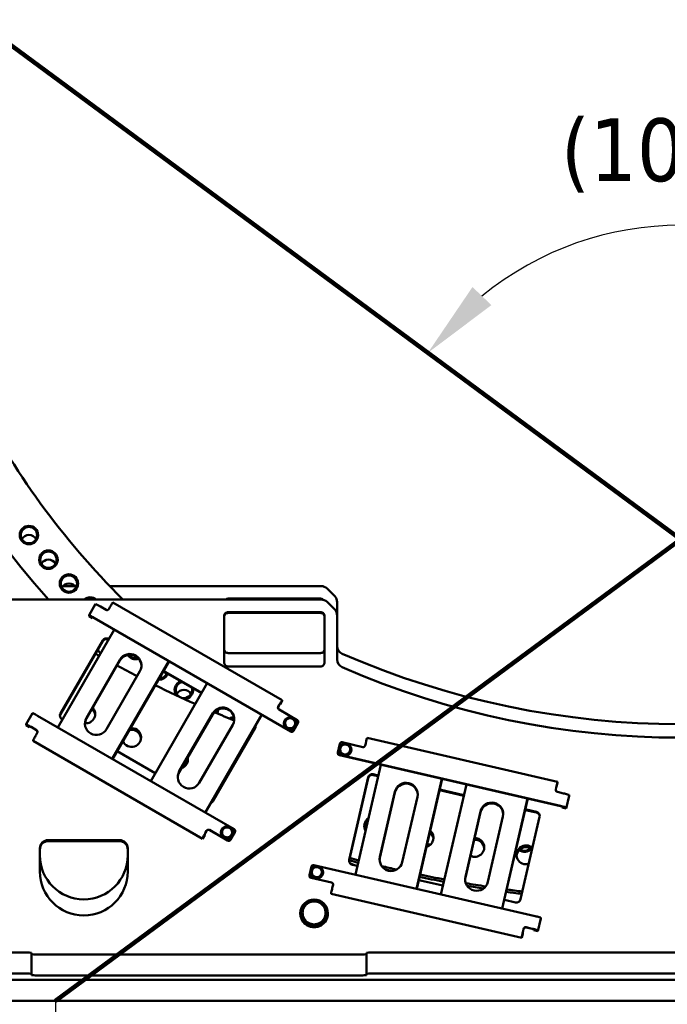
# Model space of a CAD drawing. Header units: millimetres. Extents: x 0 to 63075, y 0 to 44550.
# Tile 45 of 49: x 55472 to 57018, y 34001 to 36352. Entities that reach past the tile are written whole.
import ezdxf

# ---------------------------------------------------------------- set-up
doc = ezdxf.new("R2010")
doc.units = ezdxf.units.MM
doc.header["$LTSCALE"] = 75
for name, color, linetype, lineweight in [('Dimension (ISO)', 7, 'Continuous', 25), ('Sketch Geometry (ISO)', 7, 'Continuous', 25), ('Symbol (ISO)', 7, 'Continuous', 25), ('Visible (ISO)', 7, 'Continuous', 50)]:
    doc.layers.add(name, color=color, linetype=linetype, lineweight=lineweight)
doc.styles.add('Note Text (ISO)', font='tahoma.ttf')
doc.dimstyles.new('Default (ISO)', dxfattribs={"dimscale": 75, "dimtxt": 2, "dimasz": 2.5, "dimexe": 3.175, "dimexo": 0, "dimgap": 0.762, "dimtad": 1, "dimrnd": 1e-08, "dimtxsty": 'Note Text (ISO)', "dimcen": 0.09, "dimdle": 10, "dimclrd": 256, "dimclre": 256, "dimclrt": 256, "dimazin": 2, "dimtfac": 1, "dimtmove": 0, "dimatfit": 3, "dimfxl": 1, "dimtolj": 1, "dimtzin": 0, "dimlwd": -1, "dimlwe": -1, "dimarcsym": 0})
doc.dimstyles.new('Default - Method 1b (ISO)$7', dxfattribs={"dimscale": 75, "dimtxt": 2, "dimasz": 2.5, "dimexe": 3.175, "dimexo": 0, "dimgap": 0.762, "dimtad": 1, "dimtoh": 1, "dimrnd": 1e-08, "dimtxsty": 'Note Text (ISO)', "dimcen": 0.09, "dimdle": 10, "dimclrd": 256, "dimclre": 256, "dimclrt": 256, "dimazin": 2, "dimtfac": 1.75, "dimtmove": 0, "dimatfit": 3, "dimfxl": 1, "dimtolj": 1, "dimlwd": -1, "dimlwe": -1, "dimarcsym": 0})

# ---------------------------------------------------------------- blocks, each defined once
blk = doc.blocks.new('*D53')
at = {"layer": 'Defpoints', "color": 0, "transparency": 16777216}
for p in [(55557.5, 34010.1), (58542.5, 34010.1), (58542.5, 33260.1)]:
    blk.add_point(p, dxfattribs=at)
at = {"layer": 'Dimension (ISO)', "transparency": 16777216}
for p, q in [((55557.5, 34010.1), (55557.5, 33022)), ((58542.5, 34010.1), (58542.5, 33022)), ((55745, 33260.1), (58355, 33260.1))]:
    blk.add_line(p, q, dxfattribs=at)
for points in [[(55745, 33291.4), (55745, 33228.9), (55557.5, 33260.1)], [(58355, 33291.4), (58355, 33228.9), (58542.5, 33260.1)]]:
    blk.add_solid(points, dxfattribs=at)
at = {"layer": 'Dimension (ISO)', "transparency": 16777216, "insert": (56756.7, 33515.5), "char_height": 150, "attachment_point": 1, "style": 'Note Text (ISO)'}
blk.add_mtext('\\A1;(2985)', dxfattribs=at)
blk = doc.blocks.new('*D54')
at = {"layer": 'Defpoints', "color": 0, "transparency": 16777216}
for p in [(54065.5, 37313.1), (60034.5, 37313.1), (57280.1, 35825.1), (57050, 35111.2)]:
    blk.add_point(p, dxfattribs=at)
at = {"layer": 'Dimension (ISO)', "transparency": 16777216}
blk.add_arc((57050, 35111.2), 750, 50.7801, 129.2199, dxfattribs=at)
for points in [[(56598.4, 35670.7), (56553.2, 35713.8), (56446.5, 35556.5)], [(57546.9, 35713.8), (57501.6, 35670.7), (57653.6, 35556.5)]]:
    blk.add_solid(points, dxfattribs=at)
at = {"layer": 'Dimension (ISO)', "transparency": 16777216, "insert": (56764.4, 36116.6), "char_height": 150, "attachment_point": 1, "style": 'Note Text (ISO)'}
blk.add_mtext('\\A1;(107°)', dxfattribs=at)

msp = doc.modelspace()

# ---------------------------------------------------------------- linework, layer by layer
at = {"layer": 'Sketch Geometry (ISO)', "color": 1, "linetype": 'Continuous', "lineweight": 100, "true_color": 0xff0000}
for p, q in [((54065.5285, 37313.0736), (58542.5285, 34010.1049)), ((60034.5285, 37313.0736), (55557.5285, 34010.1049))]:
    msp.add_line(p, q, dxfattribs=at)
at = {"layer": 'Visible (ISO)'}
for p, q in [((55603.8913, 34999.9042), (55574.9031, 34999.9042)), ((56191.7443, 34999.9042), (55686.83, 34999.9042)), ((56205.8864, 34994.0517), (56224.1707, 34975.7843)), ((56191.7443, 34967.8582), (54820.0285, 34967.8582)), ((55652.9818, 34957.1801), (55637.4818, 34930.3581)), ((55694.419, 34960.9639), (56098.8529, 34727.679)), ((55970.0285, 34969.9318), (56190.0285, 34969.9318)), ((56205.8864, 34962.0057), (56224.1707, 34943.7383)), ((56230.0285, 34929.6092), (56230.0285, 34961.6552)), ((55637.479, 34930.3468), (55637.479, 34928.287)), ((55678.0937, 34943.283), (55665.1033, 34950.776)), ((55687.4238, 34949.4375), (55684.9238, 34945.1114)), ((55970.0285, 34937.8858), (56190.0285, 34937.8858)), ((56190.0285, 34935.7402), (55970.0285, 34935.7402)), ((55646.1392, 34923.2916), (55637.479, 34928.287)), ((55646.1392, 34923.2916), (55646.1392, 34925.3514)), ((55646.1392, 34923.2916), (55647.083, 34924.9248)), ((55649.6033, 34923.954), (56118.9891, 34653.2036)), ((56118.9891, 34652.7745), (55649.6033, 34923.5249)), ((55960.0285, 34817.9963), (55960.0285, 34927.895)), ((56200.0285, 34927.895), (56200.0285, 34817.9963)), ((56230.0285, 34929.6092), (56230.0285, 34824.5059)), ((55697.8567, 34895.6915), (55563.0426, 34662.4018)), ((55569.2754, 34695.3698), (55670.2754, 34870.1458)), ((55670.2754, 34868.2148), (55569.2754, 34693.4388)), ((55683.9357, 34873.8027), (55684.8895, 34873.2525)), ((55684.0526, 34871.8042), (55683.9357, 34871.8716)), ((56190.0285, 34840.0516), (55970.0285, 34840.0516)), ((55631.3627, 34685.7141), (55711.3627, 34824.1505)), ((55711.3627, 34822.2195), (55631.3627, 34683.7831)), ((55692.9464, 34587.4709), (55827.7605, 34820.7606)), ((55828.5974, 34820.2778), (55693.7834, 34586.9882)), ((55758.9941, 34796.6759), (55678.9941, 34658.2394)), ((55905.7871, 34743.9037), (55814.7933, 34796.3905)), ((55815.6303, 34797.8388), (55906.624, 34745.3519)), ((56190.0285, 34808.0056), (55970.0285, 34808.0056)), ((55919.5911, 34767.7909), (55784.7771, 34534.5013)), ((56098.8577, 34725.6053), (56093.8577, 34716.953)), ((56093.8577, 34716.953), (56093.8577, 34719.0128)), ((56098.8577, 34727.665), (56098.8577, 34725.6053)), ((55502.4818, 34696.7466), (55486.9818, 34669.9245)), ((55853.0971, 34557.8136), (55933.0971, 34696.25)), ((56089.3577, 34711.8265), (56091.8577, 34716.1526)), ((56091.8577, 34715.7235), (56089.3577, 34711.3974)), ((56134.4891, 34680.0257), (56091.1878, 34705.0026)), ((56093.8577, 34716.953), (56092.9015, 34717.5046)), ((55514.6033, 34690.3425), (55983.9891, 34419.5921)), ((55573.8895, 34681.1719), (55572.9357, 34681.7221)), ((55933.0971, 34694.319), (55853.0971, 34555.8826)), ((55914.6809, 34459.5704), (56049.4949, 34692.86)), ((56050.3319, 34692.3773), (55915.5178, 34459.0876)), ((56102.6458, 34671.9564), (56102.6458, 34671.8598)), ((56103.8255, 34671.025), (56103.8255, 34671.3738)), ((56131.4662, 34673.0207), (56125.421, 34660.5641)), ((56125.8192, 34655.0321), (56136.3192, 34673.2018)), ((56125.8192, 34654.6029), (56136.3192, 34672.7727)), ((56131.4662, 34673.0207), (56131.4662, 34673.3695)), ((56132.6458, 34671.9564), (56132.6458, 34671.8598)), ((56136.9891, 34675.6995), (56136.9891, 34675.2704)), ((55486.979, 34669.9132), (55486.979, 34667.8535)), ((55495.6392, 34662.8581), (55486.979, 34667.8535)), ((55495.6392, 34662.8581), (55495.6392, 34664.9179)), ((55495.6392, 34662.8581), (55496.583, 34664.4912)), ((55499.1033, 34663.5205), (55512.0937, 34656.0274)), ((55512.0937, 34655.5983), (55499.1033, 34663.0913)), ((55513.9238, 34649.2035), (55511.4238, 34644.8774)), ((55980.7285, 34668.7753), (55900.7285, 34530.3389)), ((56034.0061, 34660.3392), (55933.0061, 34485.5632)), ((56111.6006, 34659.5662), (56103.8255, 34671.025)), ((56125.421, 34660.5641), (56111.6006, 34659.5662)), ((56111.6006, 34659.5662), (56111.6006, 34659.915)), ((56125.421, 34660.5641), (56125.421, 34660.9128)), ((55504.4238, 34632.1634), (55504.4238, 34630.1037)), ((55908.8577, 34396.8188), (55504.4238, 34630.1037)), ((56291.0727, 34615.6775), (56242.3542, 34626.9147)), ((56298.1941, 34624.2885), (56297.0693, 34619.4212)), ((56301.3406, 34637.3296), (56756.3714, 34532.3742)), ((55795.624, 34553.2714), (55704.6303, 34605.7582)), ((56231.5055, 34601.6044), (56231.5055, 34601.1753)), ((56236.3576, 34623.1711), (56231.6336, 34602.7281)), ((56234.0983, 34609.5626), (56234.0983, 34609.4661)), ((56236.0657, 34614.3313), (56236.0657, 34614.68)), ((56238.5061, 34600.704), (56236.0657, 34614.3313)), ((56238.5061, 34600.704), (56238.5061, 34601.0528)), ((56262.131, 34604.927), (56251.5388, 34596.0019)), ((56262.131, 34604.927), (56262.131, 34605.2758)), ((56264.0983, 34609.5626), (56264.0983, 34609.4661)), ((56763.4893, 34474.9259), (56235.3807, 34596.7371)), ((56235.3807, 34596.308), (56763.4893, 34474.4968)), ((56251.5388, 34596.0019), (56238.5061, 34600.704)), ((56251.5388, 34596.0019), (56251.5388, 34596.3507)), ((56334.1945, 34573.516), (56273.5519, 34311.0858)), ((56258.7803, 34346.6946), (56304.2204, 34543.3361)), ((56304.2204, 34541.4051), (56258.7803, 34344.7636)), ((56316.2136, 34550.8234), (56328.3062, 34548.0342)), ((56327.8825, 34546.2009), (56316.2136, 34548.8924)), ((56419.7074, 34277.3742), (56480.35, 34539.8044)), ((56480.7737, 34539.7067), (56420.131, 34277.2765)), ((56756.3742, 34530.3013), (56754.1247, 34520.5665)), ((56756.3742, 34532.361), (56756.3742, 34530.3013)), ((56332.0467, 34353.2589), (56368.0389, 34509.0145)), ((56368.0389, 34507.0835), (56332.0467, 34351.3279)), ((56532.2141, 34499.0707), (56474.4617, 34512.3916)), ((56474.8853, 34514.2249), (56532.6377, 34500.904)), ((56538.5261, 34526.3858), (56477.8834, 34263.9556)), ((56752.1001, 34514.4658), (56753.2249, 34519.3332)), ((56753.2249, 34518.904), (56752.1001, 34514.0367)), ((56754.1247, 34520.5665), (56753.6394, 34520.6785)), ((56754.1247, 34520.5665), (56754.1247, 34522.6263)), ((56770.4628, 34505.1036), (56755.8472, 34508.4747)), ((56421.6293, 34496.6536), (56385.6371, 34340.898)), ((56624.0389, 34230.244), (56684.6816, 34492.6742)), ((56685.1052, 34492.5765), (56624.4626, 34230.1463)), ((56784.1039, 34499.2966), (56777.1305, 34469.119)), ((56784.1039, 34501.3564), (56784.1039, 34499.2966)), ((56536.3783, 34306.1287), (56572.3704, 34461.8843)), ((56572.3704, 34459.9533), (56536.3783, 34304.1977)), ((56705.9617, 34458.9948), (56678.7932, 34465.2614)), ((56679.2168, 34467.0947), (56705.9617, 34460.9258)), ((56767.3868, 34471.3664), (56767.3868, 34473.4262)), ((56767.3868, 34471.3664), (56777.1305, 34469.119)), ((56777.1305, 34469.119), (56777.1305, 34471.1787)), ((56625.9608, 34449.5234), (56589.9686, 34293.7678)), ((56713.4559, 34448.9437), (56668.0157, 34252.3022)), ((55915.8577, 34411.5925), (55918.3577, 34415.9186)), ((55918.3577, 34415.4895), (55915.8577, 34411.1634)), ((55925.1878, 34417.7471), (55968.4891, 34392.7701)), ((55968.4891, 34392.341), (55925.1878, 34417.3179)), ((55975.3192, 34394.5985), (55985.8192, 34412.7683)), ((55980.9662, 34412.5872), (55980.9662, 34412.936)), ((55986.4891, 34415.266), (55986.4891, 34414.8369)), ((55540.0285, 34393.3878), (55710.0285, 34393.3878)), ((55710.0285, 34391.2422), (55540.0285, 34391.2422)), ((55913.8577, 34405.4711), (55908.8577, 34396.8188)), ((55908.8577, 34396.8188), (55908.8577, 34398.8785)), ((55913.8577, 34407.5308), (55913.8577, 34405.4711)), ((55952.1458, 34411.5228), (55952.1458, 34411.4263)), ((55953.3255, 34410.5915), (55953.3255, 34410.9403)), ((55961.1006, 34399.1326), (55953.3255, 34410.5915)), ((55974.921, 34400.1305), (55961.1006, 34399.1326)), ((55961.1006, 34399.1326), (55961.1006, 34399.4814)), ((55980.9662, 34412.5872), (55974.921, 34400.1305)), ((55974.921, 34400.1305), (55974.921, 34400.4793)), ((55975.3192, 34394.1694), (55985.8192, 34412.3392)), ((55982.1458, 34411.5228), (55982.1458, 34411.4263)), ((55520.0285, 34318.4569), (55520.0285, 34373.4062)), ((55730.0285, 34373.4062), (55730.0285, 34318.4569)), ((56689.0504, 34375.1609), (56688.1315, 34371.1842)), ((56168.6473, 34330.1558), (56163.9233, 34309.7129)), ((56168.3554, 34321.316), (56168.3554, 34321.6648)), ((56170.7959, 34307.6888), (56168.3554, 34321.316)), ((56702.7525, 34212.0883), (56174.6439, 34333.8995)), ((56271.3505, 34333.5417), (56260.3767, 34338.6541)), ((56278.367, 34331.9233), (56266.2745, 34334.7125)), ((56163.7952, 34308.5892), (56163.7952, 34308.1601)), ((56166.3881, 34316.5474), (56166.3881, 34316.4508)), ((56167.6704, 34303.7218), (56216.3889, 34292.4846)), ((56216.3889, 34292.0555), (56167.6704, 34303.2927)), ((56170.7959, 34307.6888), (56170.7959, 34308.0376)), ((56183.8285, 34302.9867), (56170.7959, 34307.6888)), ((56194.4207, 34311.9118), (56183.8285, 34302.9867)), ((56183.8285, 34302.9867), (56183.8285, 34303.3355)), ((56194.4207, 34311.9118), (56194.4207, 34312.2606)), ((56196.3881, 34316.5474), (56196.3881, 34316.4508)), ((56482.6986, 34284.7931), (56424.9462, 34298.114)), ((56220.136, 34286.4936), (56219.0113, 34281.6262)), ((56215.862, 34267.3968), (56215.862, 34265.3371)), ((56670.8928, 34160.3817), (56215.862, 34265.3371)), ((56656.0225, 34244.8149), (56629.2777, 34250.9838)), ((56142.0285, 34218.7099), (56142.0285, 34218.549)), ((56143.2743, 34218.7979), (56143.2743, 34219.6237)), ((56159.1514, 34191.3232), (56143.2743, 34218.7979)), ((56206.7828, 34218.7979), (56190.9057, 34191.3232)), ((56206.7828, 34218.7979), (56206.7828, 34219.6237)), ((56208.0285, 34218.7099), (56208.0285, 34218.549)), ((56716.3937, 34206.2814), (56709.4202, 34176.1037)), ((56716.3937, 34208.3411), (56716.3937, 34206.2814)), ((56159.1514, 34191.3232), (56159.1514, 34192.149)), ((56190.9057, 34191.3232), (56159.1514, 34191.3232)), ((56190.9057, 34191.3232), (56190.9057, 34192.149)), ((56674.0421, 34176.6708), (56675.1669, 34181.5382)), ((56675.1669, 34181.1091), (56674.0421, 34176.2417)), ((56681.1635, 34185.2818), (56695.779, 34181.9107)), ((56695.779, 34181.4815), (56681.1635, 34184.8527)), ((56699.6765, 34178.3512), (56699.6765, 34180.4109)), ((56699.6765, 34178.3512), (56709.4202, 34176.1037)), ((56709.4202, 34176.1037), (56709.4202, 34178.1635)), ((56673.1423, 34170.1164), (56670.8928, 34160.3817)), ((56670.8928, 34160.3817), (56670.8928, 34162.4414)), ((56673.1423, 34172.1762), (56673.1423, 34170.1164)), ((55340.3398, 34125.0779), (55480.0285, 34125.0779)), ((55500.0285, 34074.2657), (55500.0285, 34124.2196)), ((55520.0285, 34120.3576), (56280.0285, 34120.3576)), ((56300.0285, 34074.2657), (56300.0285, 34124.2196)), ((56320.0285, 34125.0779), (57780.0285, 34125.0779)), ((55340.3398, 34075.1239), (55480.0285, 34075.1239)), ((55500.0285, 34074.2657), (55500.0285, 34071.2619)), ((55520.0285, 34070.4036), (56280.0285, 34070.4036)), ((56300.0285, 34071.2619), (56300.0285, 34074.2657)), ((56320.0285, 34075.1239), (57780.0285, 34075.1239)), ((59550.0285, 34060.1049), (54550.0285, 34060.1049)), ((59550.0285, 34010.1049), (54550.0285, 34010.1049))]:
    msp.add_line(p, q, dxfattribs=at)
for centre, major_axis, ratio, start_param, end_param in [((57050.0285, 37317.1502), (3072.5, 0), 0.999078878, 5.411640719, 10.296322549), ((57050.0285, 37317.1502), (2847.5, 0), 0.999078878, 5.311570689, 10.396392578), ((57050.0285, 36312.6499), (-2022.5, 0), 0.999078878, 2.413390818, 7.011387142), ((55494.038, 35102.3945), (-19.5, 0), 0.999078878, 3.653776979, 5.771000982), ((55540.61, 35043.7202), (-19.5, 0), 0.999078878, 3.653776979, 5.771000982), ((55589.3972, 34986.8712), (-19.5, 0), 0.999078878, 3.653776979, 5.771000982), ((56191.7443, 34979.9226), (20, 0), 0.999078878, 0.785398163, 1.570796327), ((55640.328, 34951.1338), (-22, 0), 0.999078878, 4.006288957, 5.418489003), ((55640.328, 34951.0266), (19.5, 0), 0.999078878, 1.043073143, 2.098519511), ((55665.1033, 34950.1753), (-12.1216, 7.0048), 0.037162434, 4.733861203, 6.283185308), ((55687.4238, 34948.8368), (6.9952, 12.1271), 0.021455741, 0, 1.533616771), ((55970.0285, 34959.941), (-10, 0), 0.999078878, 4.71238898, 5.36837744), ((56190.0285, 34959.941), (-10, 0), 0.999078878, 3.951457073, 4.71238898), ((56191.7443, 34947.8766), (20, 0), 0.999078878, 0.785398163, 1.570796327), ((56210.0285, 34961.6552), (20, 0), 0.999078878, 0, 0.785398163), ((55649.6033, 34923.3532), (-12.1216, 7.0048), 0.037162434, 4.733861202, 6.304657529), ((55680.5937, 34947.6091), (5, 0), 0.999078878, 4.188790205, 5.759586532), ((55970.0285, 34927.895), (-10, 0), 0.999078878, 4.71238898, 6.283185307), ((55970.0285, 34925.7494), (-10, 0), 0.999078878, 4.71238898, 6.283185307), ((56190.0285, 34927.895), (10, 0), 0.999078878, 0, 1.570796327), ((56190.0285, 34925.7494), (10, 0), 0.999078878, 0, 1.570796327), ((56210.0285, 34929.6092), (20, 0), 0.999078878, 0, 0.785398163), ((55649.6033, 34923.3532), (-3.4633, 2.0014), 0.037162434, 4.733861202, 6.304657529), ((55678.9357, 34865.1504), (-10, 0), 0.999078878, 4.188790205, 5.759586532), ((55678.9357, 34863.2194), (-10, 0), 0.999078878, 4.188790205, 5.759586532), ((57050.0285, 37317.1502), (2847.5, 0), 0.999078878, 4.199570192, 4.203129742), ((57050.0285, 36312.6499), (-2022.5, 0), 0.999078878, 0.811641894, 0.816792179), ((55735.1784, 34810.4132), (27.5, 0), 0.999078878, 5.759586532, 8.901179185), ((55735.1784, 34808.4822), (27.5, 0), 0.999078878, 0.035149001, 2.617993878), ((55970.0285, 34850.0423), (-10, 0), 0.999078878, 0, 1.570796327), ((56190.0285, 34850.0423), (10, 0), 0.999078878, 4.71238898, 6.283185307), ((56250.0285, 34856.5519), (-20, 0), 0.999078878, 0, 1.160367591), ((57050.0285, 36693.3429), (-2025, 0), 0.999078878, 1.160367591, 1.981225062), ((55748.3188, 34847.2989), (22, 0), 0.999078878, 3.712178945, 5.060326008), ((55748.3188, 34847.1916), (-19.5, 0), 0.999078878, 0.622990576, 1.864647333), ((55970.0285, 34817.9963), (-10, 0), 0.999078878, 0, 1.570796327), ((56190.0285, 34817.9963), (10, 0), 0.999078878, 4.71238898, 6.283185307), ((56250.0285, 34824.5059), (-20, 0), 0.999078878, 0, 1.160367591), ((57050.0285, 37317.1502), (2847.5, 0), 0.999078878, 4.220155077, 4.239147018), ((55805.2202, 34798.5566), (22, 0), 0.999078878, 4.628989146, 5.892199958), ((55805.2202, 34798.4493), (19.5, 0), 0.999078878, 4.687162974, 5.914146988), ((55805.2202, 34779.3537), (-19.5, 0), 0.999078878, 3.653776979, 4.200876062), ((57050.0285, 36661.2969), (-2025, 0), 0.999078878, 1.160367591, 1.981225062), ((55863.9485, 34752.0276), (-22, 0), 0.999078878, 5.077022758, 6.917654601), ((55863.9485, 34751.9203), (-19.5, 0), 0.999078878, 4.960924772, 7.24247126), ((57050.0285, 37317.1502), (2847.5, 0), 0.999078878, 4.256197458, 4.293235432), ((55863.9485, 34732.8247), (-19.5, 0), 0.999078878, 3.653776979, 5.771000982), ((55863.9485, 34751.9203), (19.5, 0), 0.999078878, 4.458418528, 6.558248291), ((55863.9485, 34752.0276), (22, 0), 0.999078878, 4.783203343, 6.442150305), ((56091.8577, 34715.5519), (6.9952, 12.1271), 0.021455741, 6.246005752, 7.816802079), ((56091.8577, 34715.5519), (1.9986, 3.4649), 0.021455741, 6.246005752, 7.816802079), ((55514.6033, 34689.7418), (-12.1216, 7.0048), 0.037162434, 4.733861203, 6.283185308), ((55577.9357, 34690.3744), (-10, 0), 0.999078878, 5.759586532, 7.330382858), ((55629.5636, 34694.7786), (22.5, 0), 0.999078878, 4.632901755, 7.011171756), ((55629.5636, 34690.702), (22.5, 0), 0.999078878, 0.090799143, 0.822159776), ((55956.9128, 34682.5127), (27.5, 0), 0.999078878, 5.759586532, 8.901179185), ((55956.9128, 34680.5816), (27.5, 0), 0.999078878, 0.035149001, 2.617993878), ((57050.0285, 37317.1502), (2847.5, 0), 0.999078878, 4.310568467, 4.328742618), ((55924.4176, 34688.5772), (-19.5, 0), 0.999078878, 3.653776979, 3.864376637), ((55924.4176, 34707.6728), (19.5, 0), 0.999078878, 5.704669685, 6.12836924), ((55924.4176, 34707.7801), (22, 0), 0.999078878, 5.720615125, 6.199592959), ((56093.6878, 34709.3288), (-5, 0), 0.999078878, 5.759586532, 7.330382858), ((56093.6878, 34708.8997), (-5, 0), 0.999078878, 5.759586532, 6.240221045), ((55577.9357, 34688.4434), (-10, 0), 0.999078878, 5.759586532, 6.186394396), ((55655.1784, 34671.9768), (-27.5, 0), 0.999078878, 5.759586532, 8.901179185), ((55655.1784, 34670.0458), (-27.5, 0), 0.999078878, 5.759586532, 6.248036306), ((55986.5386, 34665.8791), (-22, 0), 0.999078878, 4.851496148, 5.354864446), ((55986.5386, 34665.7718), (19.5, 0), 0.999078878, 1.699307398, 2.127992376), ((56117.6458, 34671.8598), (-15, 0), 0.999078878, 0, 3.141592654), ((56117.6458, 34672.4177), (-12, 0), 0.999078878, 5.831730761, 6.878928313), ((56117.6458, 34672.4177), (-12, 0), 0.999078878, 4.78453321, 5.831730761), ((56117.6458, 34672.4177), (-12, 0), 0.999078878, 3.737335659, 4.78453321), ((56117.6458, 34672.4177), (12, 0), 0.999078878, 5.831730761, 6.878928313), ((56131.9891, 34675.6995), (5, 0), 0.999078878, 5.759586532, 7.330382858), ((56131.9891, 34675.2704), (5, 0), 0.999078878, 5.759586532, 6.283185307), ((55499.1033, 34662.9197), (-12.1216, 7.0048), 0.037162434, 4.733861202, 6.304657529), ((55499.1033, 34662.9197), (-3.4633, 2.0014), 0.037162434, 4.733861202, 6.304657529), ((55509.5937, 34651.7012), (5, 0), 0.999078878, 5.759586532, 7.330382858), ((55509.5937, 34651.2721), (5, 0), 0.999078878, 0.042964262, 1.047197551), ((55739.2463, 34638.3721), (22.5, 0), 0.999078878, 3.536570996, 7.982602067), ((55739.2463, 34634.2955), (22.5, 0), 0.999078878, 0.090799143, 1.819276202), ((57050.0285, 37317.1502), (2847.5, 0), 0.999078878, 4.346718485, 4.347392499), ((56025.3458, 34665.3346), (10, 0), 0.999078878, 5.759586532, 6.385423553), ((56025.3458, 34663.4036), (10, 0), 0.999078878, 0.096790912, 0.252240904), ((56117.6458, 34672.4177), (12, 0), 0.999078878, 3.737335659, 4.78453321), ((56117.6458, 34672.4177), (12, 0), 0.999078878, 4.78453321, 5.831730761), ((56121.4891, 34657.5298), (-5, 0), 0.999078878, 1.047197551, 2.617993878), ((56121.4891, 34657.1006), (5, 0), 0.999078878, 4.188790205, 5.759586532), ((55511.4238, 34644.2766), (-6.9952, -12.1271), 0.021455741, 4.675209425, 6.246005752), ((56241.2294, 34622.0474), (-5, 0), 0.999078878, 4.485496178, 6.056292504), ((56298.1941, 34623.6878), (3.1466, 13.6418), 0.009652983, 0, 1.528970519), ((56236.5055, 34601.6044), (-5, 0), 0.999078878, 6.056292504, 7.627088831), ((56236.5055, 34601.1753), (-5, 0), 0.999078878, 0, 1.343903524), ((56249.0983, 34609.4661), (-15, 0), 0.999078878, 0, 3.141592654), ((56249.0983, 34610.0239), (-12, 0), 0.999078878, 5.413033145, 6.460230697), ((56249.0983, 34610.0239), (-12, 0), 0.999078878, 0.177045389, 1.224242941), ((56249.0983, 34610.0239), (-12, 0), 0.999078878, 4.365835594, 5.413033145), ((56249.0983, 34610.0239), (12, 0), 0.999078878, 4.365835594, 5.413033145), ((56249.0983, 34610.0239), (12, 0), 0.999078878, 0.177045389, 1.224242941), ((56249.0983, 34610.0239), (12, 0), 0.999078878, 5.413033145, 6.460230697), ((56292.1975, 34620.5449), (5, 0), 0.999078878, 4.485496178, 6.056292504), ((55851.1686, 34586.5423), (22.5, 0), 0.999078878, 5.04625698, 6.472916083), ((55851.1686, 34582.4657), (22.5, 0), 0.999078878, 0.090799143, 0.319016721), ((55876.9128, 34544.0762), (-27.5, 0), 0.999078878, 5.759586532, 8.901179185), ((55876.9128, 34542.1452), (-27.5, 0), 0.999078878, 5.759586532, 6.248036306), ((55965.139, 34535.3011), (-22.5, 0), 0.999078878, 4.319654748, 4.405200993), ((55965.139, 34539.3777), (22.5, 0), 0.999078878, 1.087024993, 1.171569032), ((56313.9641, 34541.0887), (-10, 0), 0.999078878, 4.485496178, 6.056292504), ((56313.9641, 34539.1576), (-10, 0), 0.999078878, 4.485496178, 6.056292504), ((56394.8341, 34502.834), (-27.5, 0), 0.999078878, 2.914699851, 6.056292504), ((56753.2249, 34518.7324), (3.1466, 13.6418), 0.009652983, 6.241359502, 7.812155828), ((55965.139, 34539.3777), (-22.5, 0), 0.999078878, 0.922826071, 1.007370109), ((56394.8341, 34500.903), (27.5, 0), 0.999078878, 0.035149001, 2.914699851), ((56756.972, 34513.3421), (-5, 0), 0.999078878, 6.056292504, 7.627088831), ((56756.972, 34512.913), (-5, 0), 0.999078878, 6.056292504, 6.240221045), ((56753.2249, 34518.7324), (0.899, 3.8977), 0.009652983, 6.241359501, 7.812155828), ((55924.3458, 34490.5586), (10, 0), 0.999078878, 5.13374951, 5.759586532), ((56599.1656, 34455.7038), (-27.5, 0), 0.999078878, 2.914699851, 6.056292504), ((56770.4628, 34504.5028), (13.6405, -3.1521), 0.041811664, 0.009661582, 1.580457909), ((56599.1656, 34453.7728), (27.5, 0), 0.999078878, 0.035149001, 2.914699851), ((56703.7122, 34451.1911), (10, 0), 0.999078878, 6.056292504, 7.627088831), ((56763.4893, 34474.3251), (13.6405, -3.1521), 0.041811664, 0.009661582, 1.580457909), ((56763.4893, 34474.3251), (3.8973, -0.9006), 0.041811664, 0.009661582, 1.580457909), ((56317.3771, 34426.6401), (-22.5, 0), 0.999078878, 5.320812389, 6.79177262), ((56317.3771, 34422.5635), (-22.5, 0), 0.999078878, 5.383851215, 6.192386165), ((57050.0285, 36312.6499), (-2022.5, 0), 0.999078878, 1.190639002, 1.192069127), ((56703.7122, 34449.2601), (10, 0), 0.999078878, 0.096790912, 1.343903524), ((55922.6878, 34413.4209), (-5, 0), 0.999078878, 4.188790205, 5.759586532), ((55922.6878, 34412.9918), (5, 0), 0.999078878, 1.047197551, 2.617993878), ((55967.1458, 34411.9841), (-12, 0), 0.999078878, 5.831730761, 6.878928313), ((55967.1458, 34411.9841), (-12, 0), 0.999078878, 4.78453321, 5.831730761), ((55967.1458, 34411.9841), (-12, 0), 0.999078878, 3.737335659, 4.78453321), ((55967.1458, 34411.9841), (12, 0), 0.999078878, 5.831730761, 6.878928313), ((55981.4891, 34415.266), (5, 0), 0.999078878, 5.759586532, 7.330382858), ((55981.4891, 34414.8369), (5, 0), 0.999078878, 5.759586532, 6.283185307), ((56437.5634, 34398.8604), (22.5, 0), 0.999078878, 4.965500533, 7.147084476), ((55540.0285, 34373.4062), (-20, 0), 0.999078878, 4.71238898, 6.283185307), ((55540.0285, 34371.2607), (-20, 0), 0.999078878, 4.71238898, 6.283185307), ((55710.0285, 34373.4062), (20, 0), 0.999078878, 0, 1.570796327), ((55710.0285, 34371.2607), (20, 0), 0.999078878, 0, 1.570796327), ((55915.8577, 34410.9917), (-6.9952, -12.1271), 0.021455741, 4.675209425, 6.246005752), ((55915.8577, 34410.9917), (-1.9986, -3.4649), 0.021455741, 4.675209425, 6.246005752), ((55967.1458, 34411.4263), (-15, 0), 0.999078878, 0, 3.141592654), ((55967.1458, 34411.9841), (12, 0), 0.999078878, 3.737335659, 4.78453321), ((55967.1458, 34411.9841), (12, 0), 0.999078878, 4.78453321, 5.831730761), ((55970.9891, 34397.0962), (-5, 0), 0.999078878, 1.047197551, 2.617993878), ((55970.9891, 34396.6671), (5, 0), 0.999078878, 4.188790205, 5.759586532), ((56437.5634, 34394.7838), (22.5, 0), 0.999078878, 0.090799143, 0.909368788), ((56558.796, 34376.0665), (22.5, 0), 0.999078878, 4.23115005, 7.881434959), ((56558.796, 34371.9899), (22.5, 0), 0.999078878, 0.090799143, 1.640646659), ((57050.0285, 36312.6499), (-2022.5, 0), 0.999078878, 1.266956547, 1.270949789), ((56680.8679, 34358.2974), (-22.5, 0), 0.999078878, 3.957119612, 8.155465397), ((56680.8679, 34354.2209), (-22.5, 0), 0.999078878, 4.003738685, 6.192386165), ((56677.5283, 34387.6417), (22, 0), 0.999078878, 4.087650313, 5.536132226), ((56677.5283, 34387.5344), (-19.5, 0), 0.999078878, 0.967530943, 2.373702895), ((55625.0285, 34356.9396), (105, 0), 0.999078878, 3.141592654, 6.283185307), ((56268.524, 34344.4472), (-10, 0), 0.999078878, 6.056292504, 7.627088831), ((56268.524, 34342.5162), (-10, 0), 0.999078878, 6.056292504, 6.186394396), ((57050.0285, 37311.3572), (3072.5, 0), 0.999078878, 4.451961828, 4.459117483), ((57050.0285, 37311.3572), (-3072.5, 0), 0.999078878, 1.310369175, 1.317524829), ((57050.0285, 37317.1502), (3072.5, 0), 0.999078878, 4.45238659, 4.459542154), ((56358.8419, 34347.0784), (27.5, 0), 0.999078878, 2.914699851, 6.056292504), ((56358.8419, 34345.1474), (-27.5, 0), 0.999078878, 6.056292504, 6.248036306), ((56173.5192, 34329.0321), (-5, 0), 0.999078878, 4.485496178, 6.056292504), ((56181.3881, 34317.0087), (-12, 0), 0.999078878, 5.413033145, 6.460230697), ((56181.3881, 34317.0087), (-12, 0), 0.999078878, 4.365835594, 5.413033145), ((56181.3881, 34317.0087), (12, 0), 0.999078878, 0.177045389, 1.224242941), ((56181.3881, 34317.0087), (12, 0), 0.999078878, 5.413033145, 6.460230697), ((57050.0285, 37317.1502), (3072.5, 0), 0.999078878, 4.477921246, 4.489968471), ((57050.0285, 37311.3572), (3072.5, 0), 0.999078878, 4.480627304, 4.486400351), ((57050.0285, 37311.3572), (-3072.5, 0), 0.999078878, 1.33903465, 1.344807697), ((55625.0285, 34318.4569), (105, 0), 0.999078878, 3.141592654, 6.283185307), ((56168.7952, 34308.5892), (-5, 0), 0.999078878, 6.056292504, 7.627088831), ((56168.7952, 34308.1601), (-5, 0), 0.999078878, 0, 1.343903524), ((56181.3881, 34316.4508), (-15, 0), 0.999078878, 0, 3.141592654), ((56181.3881, 34317.0087), (-12, 0), 0.999078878, 0.177045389, 1.224242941), ((56181.3881, 34317.0087), (12, 0), 0.999078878, 4.365835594, 5.413033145), ((57050.0285, 37311.3572), (3072.5, 0), 0.999078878, 4.50808415, 4.527385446), ((57050.0285, 37311.3572), (-3072.5, 0), 0.999078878, 1.366491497, 1.385792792), ((57050.0285, 37317.1502), (3072.5, 0), 0.999078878, 4.508508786, 4.527810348), ((56563.1734, 34299.9482), (27.5, 0), 0.999078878, 2.914699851, 6.056292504), ((56563.1734, 34298.0172), (-27.5, 0), 0.999078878, 6.056292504, 6.248036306), ((56219.0113, 34281.0254), (-3.1466, -13.6418), 0.009652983, 4.670563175, 6.241359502), ((56215.2642, 34287.6173), (5, 0), 0.999078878, 6.056292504, 7.627088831), ((56215.2642, 34287.1882), (5, 0), 0.999078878, 0.042964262, 1.343903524), ((57050.0285, 37317.1502), (3072.5, 0), 0.999078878, 4.544742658, 4.560363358), ((57050.0285, 37311.3572), (3072.5, 0), 0.999078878, 4.54583848, 4.558663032), ((57050.0285, 37311.3572), (-3072.5, 0), 0.999078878, 1.404245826, 1.417070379), ((57050.0285, 37317.1502), (3072.5, 0), 0.999078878, 4.576886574, 4.589133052), ((56175.0285, 34218.7636), (31.75, 0), 0.999078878, 1.105910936, 2.035681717), ((57050.0285, 37311.3572), (3072.5, 0), 0.999078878, 4.576460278, 4.588706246), ((57050.0285, 37311.3572), (-3072.5, 0), 0.999078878, 1.434867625, 1.447113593), ((56658.272, 34254.5497), (10, 0), 0.999078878, 4.485496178, 6.056292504), ((56175.0285, 34218.7636), (-31.75, 0), 0.999078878, 5.264635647, 6.255139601), ((56175.0285, 34219.7291), (-27.5, 0), 0.999078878, 5.759586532, 6.806784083), ((56175.0285, 34219.7291), (-27.5, 0), 0.999078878, 4.71238898, 5.759586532), ((56175.0285, 34219.7291), (-27.5, 0), 0.999078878, 3.665191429, 4.71238898), ((56175.0285, 34218.7636), (31.75, 0), 0.999078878, 0.028045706, 1.018549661), ((56175.0285, 34219.7291), (27.5, 0), 0.999078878, 5.759586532, 6.806784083), ((56175.0285, 34218.549), (-33, 0), 0.999078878, 0, 3.141592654), ((56175.0285, 34218.7636), (31.75, 0), 0.999078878, 3.140743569, 6.284034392), ((56175.0285, 34219.7291), (27.5, 0), 0.999078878, 3.665191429, 4.71238898), ((56175.0285, 34219.7291), (27.5, 0), 0.999078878, 4.71238898, 5.759586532), ((56702.7525, 34211.4876), (13.6405, -3.1521), 0.041811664, 0.009661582, 1.580457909), ((56680.0387, 34180.4145), (-5, 0), 0.999078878, 4.485496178, 6.056292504), ((56680.0387, 34179.9853), (-5, 0), 0.999078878, 4.485496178, 6.056292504), ((56695.779, 34181.3099), (13.6405, -3.1521), 0.041811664, 0.009661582, 1.580457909), ((56695.779, 34181.3099), (3.8973, -0.9006), 0.041811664, 0.009661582, 1.580457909), ((56674.0421, 34176.0701), (-3.1466, -13.6418), 0.009652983, 4.670563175, 6.241359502), ((56674.0421, 34176.0701), (-0.899, -3.8977), 0.009652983, 4.670563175, 6.241359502), ((55480.0285, 34124.2196), (20, 0), 0.042911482, 0, 1.570796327), ((55520.0285, 34121.2158), (-20, 0), 0.042911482, 0, 1.570796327), ((56280.0285, 34121.2158), (20, 0), 0.042911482, 4.71238898, 6.283185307), ((56320.0285, 34124.2196), (-20, 0), 0.042911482, 4.71238898, 6.283185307), ((55480.0285, 34074.2657), (20, 0), 0.042911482, 0, 1.570796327), ((55520.0285, 34071.2619), (-20, 0), 0.042911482, 0, 1.570796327), ((56280.0285, 34071.2619), (20, 0), 0.042911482, 4.71238898, 6.283185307), ((56320.0285, 34074.2657), (-20, 0), 0.042911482, 4.71238898, 6.283185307)]:
    msp.add_ellipse(centre, major_axis=major_axis, ratio=ratio, start_param=start_param, end_param=end_param, dxfattribs=at)
for centre, major_axis in [((55494.038, 35121.5973), (22, 0)), ((55494.038, 35121.4901), (-19.5, 0)), ((55540.61, 35062.9231), (22, 0)), ((55540.61, 35062.8158), (-19.5, 0)), ((55589.3972, 35006.0741), (22, 0)), ((55589.3972, 35005.9669), (-19.5, 0)), ((56117.6458, 34671.9564), (-15, 0)), ((56117.6458, 34671.9885), (-14.25, 0)), ((56249.0983, 34609.5626), (-15, 0)), ((56249.0983, 34609.5948), (-14.25, 0)), ((55967.1458, 34411.5228), (-15, 0)), ((55967.1458, 34411.555), (-14.25, 0)), ((56181.3881, 34316.5474), (-15, 0)), ((56181.3881, 34316.5796), (-14.25, 0)), ((56175.0285, 34218.7099), (33, 0))]:
    msp.add_ellipse(centre, major_axis=major_axis, ratio=0.999078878, dxfattribs=at)
for points, knots in [([(58939.0049, 36296.9298), (58938.0127, 36495.0882), (58905.5264, 36693.0568), (58779.7504, 37072.2464), (58685.5171, 37253.084), (58444.8543, 37576.0196), (58298.4668, 37718.0616), (57968.3428, 37948.9685), (57784.6638, 38037.7935), (57398.5963, 38153.2283), (57196.2749, 38179.8182), (56793.4609, 38168.0615), (56593.0384, 38129.7169), (56214.3748, 37991.9626), (56036.1996, 37892.5767), (55720.1313, 37642.8107), (55582.2933, 37492.4738), (55360.9103, 37156.054), (55277.404, 36970.0294), (55183.5095, 36619.6449), (55161.8604, 36458.3452), (55161.0522, 36296.9298)], [6.288187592, 6.288187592, 6.288187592, 6.288187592, 6.603186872, 6.603186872, 6.923188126, 6.923188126, 7.243188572, 7.243188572, 7.563188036, 7.563188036, 7.883186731, 7.883186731, 8.203185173, 8.203185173, 8.523183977, 8.523183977, 8.843183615, 8.843183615, 9.163184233, 9.163184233, 9.419775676, 9.419775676, 9.419775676, 9.419775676]), ([(55161.0285, 36306.3703), (55161.0285, 36108.9375), (55192.2905, 35911.5364), (55314.304, 35535.9579), (55405.0359, 35357.8409), (55580.5265, 35116.199), (55646.56, 35039.1411), (55718.3407, 34967.8582)], [3.1415926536, 3.1415926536, 3.1415926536, 3.1415926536, 3.455434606, 3.455434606, 3.7692765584, 3.7692765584, 3.9300097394, 3.9300097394, 3.9300097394, 3.9300097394])]:
    msp.add_open_spline(points, degree=3, knots=knots, dxfattribs=at)
for points in [[(56103.8255, 34671.3738), (56105.4453, 34674.7576), (56106.8481, 34677.6481)], [(56107.713, 34665.6904), (56105.9088, 34668.3494), (56103.8255, 34671.3738)], [(56106.8481, 34677.6481), (56108.2509, 34680.5387), (56109.8707, 34683.8305)], [(56109.8707, 34683.8305), (56113.5738, 34684.1439), (56116.7809, 34684.3754)], [(56116.7809, 34684.3754), (56119.9879, 34684.607), (56123.691, 34684.8284)], [(56123.691, 34684.8284), (56125.7744, 34681.804), (56127.5786, 34679.1449)], [(56127.5786, 34679.1449), (56129.3828, 34676.4859), (56131.4662, 34673.3695)], [(56131.4662, 34673.3695), (56129.8464, 34670.0778), (56128.4436, 34667.1872)], [(56111.6006, 34659.915), (56109.5173, 34663.0313), (56107.713, 34665.6904)], [(56118.5108, 34660.4599), (56115.3038, 34660.2283), (56111.6006, 34659.915)], [(56125.421, 34660.9128), (56121.7178, 34660.6915), (56118.5108, 34660.4599)], [(56128.4436, 34667.1872), (56127.0408, 34664.2966), (56125.421, 34660.9128)], [(56236.0657, 34614.68), (56238.9039, 34617.1175), (56241.3618, 34619.1886)], [(56237.2859, 34607.9124), (56236.7196, 34611.0746), (56236.0657, 34614.68)], [(56238.5061, 34601.0528), (56237.8522, 34604.7502), (56237.2859, 34607.9124)], [(56245.0224, 34598.7477), (56241.9982, 34599.8389), (56238.5061, 34601.0528)], [(56241.3618, 34619.1886), (56243.8197, 34621.2597), (56246.6579, 34623.6052)], [(56246.6579, 34623.6052), (56250.15, 34622.3913), (56253.1742, 34621.3001)], [(56256.8349, 34600.8593), (56254.3769, 34598.7882), (56251.5388, 34596.3507)], [(56253.1742, 34621.3001), (56256.1985, 34620.209), (56259.6905, 34618.9031)], [(56262.131, 34605.2758), (56259.2928, 34602.9303), (56256.8349, 34600.8593)], [(56259.6905, 34618.9031), (56260.3445, 34615.2977), (56260.9108, 34612.1355)], [(56260.9108, 34612.1355), (56261.4771, 34608.9732), (56262.131, 34605.2758)], [(56251.5388, 34596.3507), (56248.0467, 34597.6566), (56245.0224, 34598.7477)], [(55953.3255, 34410.9403), (55954.9453, 34414.324), (55956.3481, 34417.2146)], [(55956.3481, 34417.2146), (55957.7509, 34420.1052), (55959.3707, 34423.397)], [(55959.3707, 34423.397), (55963.0738, 34423.7103), (55966.2809, 34423.9419)], [(55966.2809, 34423.9419), (55969.4879, 34424.1734), (55973.191, 34424.3948)], [(55973.191, 34424.3948), (55975.2744, 34421.3704), (55977.0786, 34418.7114)], [(55977.0786, 34418.7114), (55978.8828, 34416.0524), (55980.9662, 34412.936)], [(55980.9662, 34412.936), (55979.3464, 34409.6442), (55977.9436, 34406.7537)], [(55957.213, 34405.2568), (55955.4088, 34407.9159), (55953.3255, 34410.9403)], [(55961.1006, 34399.4814), (55959.0173, 34402.5978), (55957.213, 34405.2568)], [(55968.0108, 34400.0264), (55964.8038, 34399.7948), (55961.1006, 34399.4814)], [(55974.921, 34400.4793), (55971.2178, 34400.2579), (55968.0108, 34400.0264)], [(55977.9436, 34406.7537), (55976.5408, 34403.8631), (55974.921, 34400.4793)], [(56168.3554, 34321.6648), (56171.1936, 34324.1023), (56173.6515, 34326.1734)], [(56169.5756, 34314.8972), (56169.0093, 34318.0594), (56168.3554, 34321.6648)], [(56173.6515, 34326.1734), (56176.1095, 34328.2445), (56178.9477, 34330.5899)], [(56178.9477, 34330.5899), (56182.4397, 34329.376), (56185.464, 34328.2849)], [(56185.464, 34328.2849), (56188.4882, 34327.1938), (56191.9803, 34325.8878)], [(56191.9803, 34325.8878), (56192.6342, 34322.2824), (56193.2005, 34319.1202)], [(56193.2005, 34319.1202), (56193.7668, 34315.958), (56194.4207, 34312.2606)], [(56170.7959, 34308.0376), (56170.1419, 34311.735), (56169.5756, 34314.8972)], [(56177.3122, 34305.7325), (56174.2879, 34306.8236), (56170.7959, 34308.0376)], [(56183.8285, 34303.3355), (56180.3364, 34304.6414), (56177.3122, 34305.7325)], [(56189.1246, 34307.844), (56186.6667, 34305.7729), (56183.8285, 34303.3355)], [(56194.4207, 34312.2606), (56191.5825, 34309.9151), (56189.1246, 34307.844)], [(56143.2743, 34219.6237), (56147.5285, 34227.0909), (56151.2128, 34233.4664)], [(56151.2128, 34233.4664), (56154.8971, 34239.8419), (56159.1514, 34247.0984)], [(56159.1514, 34247.0984), (56167.6599, 34247.2038), (56175.0285, 34247.2038)], [(56175.0285, 34247.2038), (56182.3971, 34247.2038), (56190.9057, 34247.0984)], [(56190.9057, 34247.0984), (56195.1599, 34239.8419), (56198.8442, 34233.4664)], [(56198.8442, 34233.4664), (56202.5285, 34227.0909), (56206.7828, 34219.6237)], [(56151.2128, 34205.9918), (56147.5285, 34212.3673), (56143.2743, 34219.6237)], [(56159.1514, 34192.149), (56154.8971, 34199.6162), (56151.2128, 34205.9918)], [(56198.8442, 34205.9918), (56195.1599, 34199.6162), (56190.9057, 34192.149)], [(56206.7828, 34219.6237), (56202.5285, 34212.3673), (56198.8442, 34205.9918)], [(56175.0285, 34192.2544), (56167.6599, 34192.2544), (56159.1514, 34192.149)], [(56190.9057, 34192.149), (56182.3971, 34192.2544), (56175.0285, 34192.2544)]]:
    msp.add_rational_spline(points, [1, 1.0379548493, 1], degree=2, dxfattribs=at)
msp.add_open_spline([(56352.5642, 34321.8234), (56354.6684, 34321.0802), (56356.7738, 34320.3403), (56358.8804, 34319.6038)], degree=3, dxfattribs=at)

# ---------------------------------------------------------------- dimensions: what is measured, and where the dimension line sits
at = {"layer": 'Dimension (ISO)'}
dim = msp.add_angular_dim_3p(base=(57280.0537, 35825.0721), center=(57050.0285, 35111.2174), p1=(60034.5285, 37313.0736), p2=(54065.5285, 37313.0736), text='(<>)', dimstyle='Default (ISO)', override={"dimgap": 0.762, "dimse1": 1, "dimse2": 1, "dimadec": 0, "dimtol": 0, "dimlim": 0, "dimtp": 0, "dimtm": 0, "dimtdec": 0}, dxfattribs=at)
dim.commit()
dim.dimension.update_dxf_attribs({"geometry": '*D54', "text_midpoint": (57050.0285, 35861.2174), "dimtype": 165})
dim = msp.add_linear_dim(base=(58542.5285, 33260.1049), p1=(55557.5285, 34010.1049), p2=(58542.5285, 34010.1049), angle=180, text='(<>)', dimstyle='Default (ISO)', override={"dimgap": 0.762, "dimdec": 2, "dimtol": 0, "dimlim": 0, "dimtp": 0, "dimtm": 0, "dimtdec": 2, "dimtofl": 0, "dimatfit": 1}, dxfattribs=at)
dim.commit()
dim.dimension.update_dxf_attribs({"geometry": '*D53', "text_midpoint": (57050.0285, 33260.1049), "dimtype": 160})

# ---------------------------------------------------------------- leaders
at = {"layer": 'Symbol (ISO)', "annotation_type": 0, "has_hookline": 1, "hookline_direction": 0, "text_width": 3212.3573}
msp.add_leader([(50913.5052, 34042.8313), (53144.7723, 31890.7333), (53332.2723, 31890.7333)], dimstyle='Default - Method 1b (ISO)$7', override={"dimtad": 0}, dxfattribs=at)

doc.saveas('drawing.dxf')
